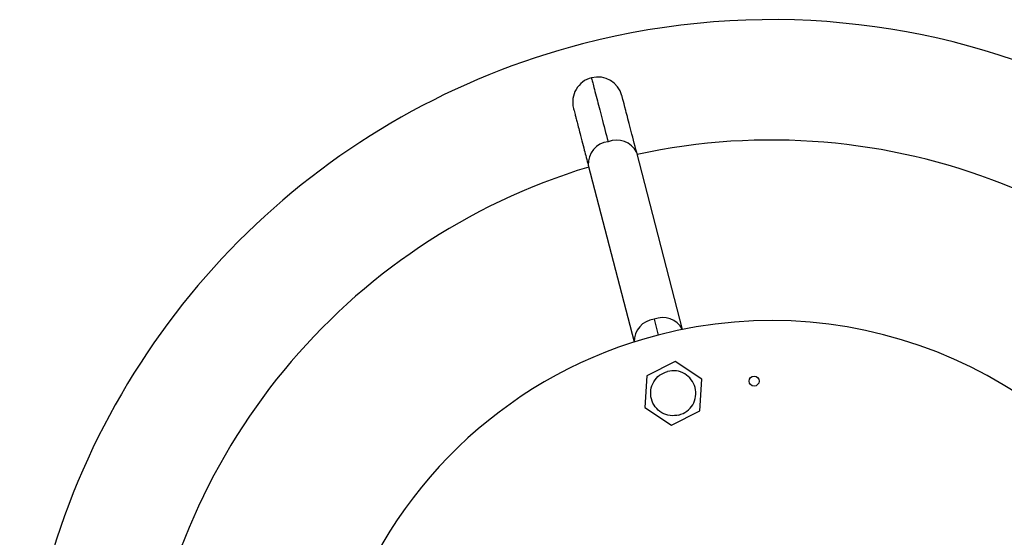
# Model space of a CAD drawing. Header units: millimetres. Extents: x 142 to 1148, y 353 to 845.
# Tile 120 of 139: x 727.22 to 737.04, y 808.36 to 813.52. Entities that reach past the tile are written whole.
import ezdxf

# ---------------------------------------------------------------- set-up
doc = ezdxf.new("R2010")
doc.units = ezdxf.units.MM

msp = doc.modelspace()

# ---------------------------------------------------------------- linework, layer by layer
at = {"color": 7, "linetype": 'Continuous', "lineweight": 25}
for p, q in [((733.8329, 810.4324), (733.3756, 812.1952)), ((732.8916, 812.0697), (733.349, 810.3069)), ((733.759, 810.1126), (733.475, 809.9707)), ((734.024, 809.9375), (733.759, 810.1126)), ((733.475, 809.9707), (733.4558, 809.6537)), ((734.0048, 809.6206), (734.024, 809.9375)), ((733.4558, 809.6537), (733.7208, 809.4786)), ((733.7208, 809.4786), (734.0048, 809.6206))]:
    msp.add_line(p, q, dxfattribs=at)
at = {"color": 8, "linetype": 'Continuous', "lineweight": 25}
msp.add_line((733.5484, 810.5337), (733.5892, 810.3764), dxfattribs=at)
at = {"color": 7, "linetype": 'Continuous', "lineweight": 25}
msp.add_circle((734.5462, 809.9168), 0.05, dxfattribs=at)
for centre, radius, start, end in [((734.7193, 806.0206), 7.5, 227.81244, 104.54504), ((734.7193, 806.0206), 7.5, 104.54504, 223.22511), ((732.9865, 812.6995), 0.25, 104.54504, 194.56402), ((732.9865, 812.6995), 0.25, 14.56402, 104.54504), ((734.7193, 806.0206), 6.3, 34.81928, 102.2708), ((734.7193, 806.0206), 6.3, 106.81928, 174.2708), ((734.7193, 806.0206), 4.5, 234.14992, 104.54504), ((734.7193, 806.0206), 4.5, 104.54504, 215.47922)]:
    msp.add_arc(centre, radius, start, end, dxfattribs=at)
at = {"color": 8, "linetype": 'Continuous', "lineweight": 25}
for centre, radius, start, end in [((733.1749, 812.0975), 0.2232, 25.96679, 112.59451), ((733.1144, 812.0818), 0.2232, 96.49557, 183.12329), ((733.634, 810.3245), 0.2261, 28.50312, 112.26694), ((733.5752, 810.3092), 0.2261, 96.82315, 180.58697)]:
    msp.add_arc(centre, radius, start, end, dxfattribs=at)
at = {"color": 7, "linetype": 'Continuous', "lineweight": 25}
for points, knots in [([(732.9237, 812.9414), (732.9263, 812.9315), (732.9315, 812.9114), (732.9709, 812.7595), (733.0238, 812.5554), (733.0675, 812.387), (733.0892, 812.3036)], [0, 0, 0, 0, 0.27761, 0.560579, 0.78239, 1, 1, 1, 1]), ([(733.3756, 812.1952), (733.3538, 812.279), (733.3099, 812.4482), (733.264, 812.6251), (733.234, 812.741), (733.2303, 812.7552), (733.2285, 812.7622)], [0, 0, 0, 0, 0.247575, 0.5, 0.752425, 1, 1, 1, 1]), ([(732.7445, 812.6367), (732.7451, 812.6342), (732.7462, 812.6302), (732.7528, 812.6044), (732.7601, 812.5764), (732.7691, 812.5419), (732.7853, 812.4793), (732.8055, 812.4017), (732.8312, 812.3024), (732.8555, 812.2086), (732.8783, 812.1211), (732.8916, 812.0697)], [0, 0, 0, 0, 0.149343, 0.241836, 0.321202, 0.402763, 0.484426, 0.683075, 0.747462, 0.851674, 1, 1, 1, 1])]:
    msp.add_open_spline(points, degree=3, knots=knots, dxfattribs=at)
for points in [[(733.7964, 809.5778), (733.767, 809.5737), (733.7083, 809.5655), (733.6228, 809.597), (733.5557, 809.6564), (733.5164, 809.7376), (733.5112, 809.8277), (733.541, 809.9122), (733.6004, 809.9814), (733.6557, 810.0027), (733.6834, 810.0134)], [(733.7964, 809.5778), (733.8241, 809.5885), (733.8794, 809.6098), (733.9388, 809.679), (733.9686, 809.7636), (733.9633, 809.8536), (733.9241, 809.9348), (733.857, 809.9942), (733.7714, 810.0258), (733.7127, 810.0175), (733.6834, 810.0134)]]:
    msp.add_open_spline(points, degree=3, dxfattribs=at)

doc.saveas('drawing.dxf')
